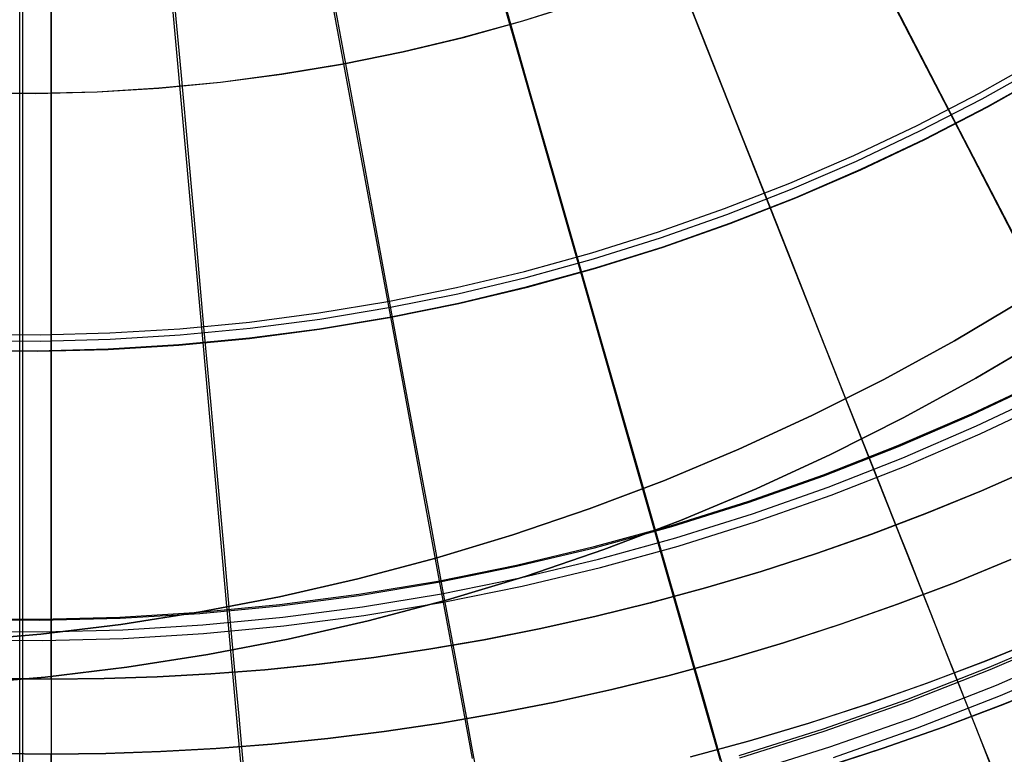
# Model space of a CAD drawing. Header units: millimetres. Extents: x 20498 to 21098, y 1199 to 1799.
# Tile 19 of 110: x 20798 to 20887, y 1277 to 1344. Entities that reach past the tile are written whole.
import ezdxf

# ---------------------------------------------------------------- set-up
doc = ezdxf.new("R2010")
doc.units = ezdxf.units.MM
doc.layers.add('Rico Pouf Ferm Living', color=7, linetype='Continuous', true_color=0x000000)

msp = doc.modelspace()

# ---------------------------------------------------------------- linework, layer by layer
at = {"layer": 'Rico Pouf Ferm Living'}
for p, q in [((20800.563, 1269.548, 65.239), (20800.563, 1728.9, 65.191)), ((20800.526, 1284.016, 0.022), (20800.526, 1714.445, -0.022)), ((20800.532, 1284.015, 10.805), (20800.532, 1714.444, 10.761)), ((20797.676, 1313.846, 52.876), (20797.674, 1499.302, 52.681)), ((20797.677, 1313.888, 54.876), (20797.678, 1498.894, 54.679)), ((20814.337, 1314.638, 54.885), (20797.715, 1498.895, 54.679)), ((20831.415, 1316.983, 54.897), (20797.752, 1498.901, 54.679)), ((20848.695, 1321.045, 54.912), (20797.79, 1498.91, 54.679)), ((20865.926, 1326.906, 54.931), (20797.827, 1498.923, 54.679)), ((20882.835, 1334.601, 54.953), (20797.864, 1498.94, 54.679)), ((20800.532, 1284.015, 10.805), (20800.532, 1392.898, 10.794)), ((20825.616, 1349.026, 406.197), (20827.045, 1341.3, 404.304)), ((20856.836, 1349.866, 404.334), (20859.711, 1342.603, 402.254)), ((20875.021, 1349.57, 402.274), (20878.587, 1342.674, 399.984)), ((20797.923, 1346.485, 406.18), (20797.921, 1338.628, 404.286)), ((20811.598, 1347.101, 406.187), (20812.303, 1339.276, 404.294)), ((20797.924, 1346.096, 408.136), (20797.923, 1338.201, 406.233)), ((20843.438, 1343.908, 54.524), (20848.803, 1345.59, 54.53)), ((20843.442, 1343.891, 52.524), (20848.808, 1345.573, 52.53)), ((20841.961, 1344.807, 404.318), (20844.11, 1337.296, 402.238)), ((20838.017, 1342.413, 54.519), (20843.438, 1343.908, 54.524)), ((20838.021, 1342.396, 52.519), (20843.442, 1343.891, 52.524)), ((20832.548, 1341.108, 54.514), (20838.017, 1342.413, 54.519)), ((20832.551, 1341.09, 52.514), (20838.021, 1342.396, 52.519)), ((20859.711, 1342.603, 402.254), (20862.569, 1335.385, 399.963)), ((20878.587, 1342.674, 399.984), (20882.128, 1335.826, 397.458)), ((20827.036, 1339.993, 54.51), (20832.548, 1341.108, 54.514)), ((20827.039, 1339.975, 52.51), (20832.551, 1341.09, 52.514)), ((20827.045, 1341.3, 404.304), (20828.466, 1333.619, 402.224)), ((20884.961, 1337.32, 397.462), (20890.51, 1340.439, 397.47)), ((20812.303, 1339.276, 404.294), (20813.004, 1331.495, 402.213)), ((20821.49, 1339.07, 54.506), (20827.036, 1339.993, 54.51)), ((20821.491, 1339.052, 52.506), (20827.039, 1339.975, 52.51)), ((20885.232, 1336.818, 399.366), (20890.797, 1339.946, 399.374)), ((20885.7, 1336.113, 54.957), (20891.311, 1339.266, 54.965)), ((20885.72, 1336.077, 52.957), (20891.332, 1339.231, 52.966)), ((20797.921, 1338.628, 404.286), (20797.92, 1330.816, 402.205)), ((20810.317, 1337.804, 54.498), (20815.914, 1338.34, 54.502)), ((20810.317, 1337.786, 52.498), (20815.915, 1338.322, 52.502)), ((20815.914, 1338.34, 54.502), (20821.49, 1339.07, 54.506)), ((20815.915, 1338.322, 52.502), (20821.491, 1339.052, 52.506)), ((20793.459, 1337.347, 52.49), (20799.082, 1337.298, 52.492)), ((20793.461, 1337.365, 54.49), (20799.083, 1337.316, 54.492)), ((20797.923, 1338.201, 406.233), (20797.921, 1330.346, 404.14)), ((20799.082, 1337.298, 52.492), (20804.704, 1337.445, 52.495)), ((20799.083, 1337.316, 54.492), (20804.705, 1337.462, 54.495)), ((20804.704, 1337.445, 52.495), (20810.317, 1337.786, 52.498)), ((20804.705, 1337.462, 54.495), (20810.317, 1337.804, 54.498)), ((20844.11, 1337.296, 402.238), (20846.246, 1329.833, 399.946)), ((20879.308, 1334.397, 397.454), (20884.961, 1337.32, 397.462)), ((20879.561, 1333.886, 399.358), (20885.232, 1336.818, 399.366)), ((20879.984, 1333.156, 54.949), (20885.7, 1336.113, 54.957)), ((20880.002, 1333.119, 52.949), (20885.72, 1336.077, 52.957)), ((20882.128, 1335.826, 397.458), (20885.272, 1329.747, 394.982)), ((20862.569, 1335.385, 399.963), (20865.407, 1328.216, 397.436)), ((20873.557, 1331.671, 397.446), (20879.308, 1334.397, 397.454)), ((20873.792, 1331.151, 399.35), (20879.561, 1333.886, 399.358)), ((20894.051, 1312.909, 55.91), (20882.835, 1334.601, 54.953)), ((20828.466, 1333.619, 402.224), (20829.878, 1325.985, 399.931)), ((20874.168, 1330.4, 54.941), (20879.984, 1333.156, 54.949)), ((20874.185, 1330.362, 52.941), (20880.002, 1333.119, 52.949)), ((20813.004, 1331.495, 402.213), (20813.7, 1323.763, 399.92)), ((20867.715, 1329.146, 397.439), (20873.557, 1331.671, 397.446)), ((20867.932, 1328.619, 399.343), (20873.792, 1331.151, 399.35)), ((20797.92, 1330.816, 402.205), (20797.918, 1323.053, 399.911)), ((20797.921, 1330.346, 404.14), (20797.92, 1322.535, 401.832)), ((20868.26, 1327.847, 54.934), (20874.168, 1330.4, 54.941)), ((20868.276, 1327.809, 52.934), (20874.185, 1330.362, 52.941)), ((20846.246, 1329.833, 399.946), (20848.367, 1322.42, 397.418)), ((20885.272, 1329.747, 394.982), (20888.4, 1323.698, 392.284)), ((20861.789, 1326.826, 397.432), (20867.715, 1329.146, 397.439)), ((20861.987, 1326.291, 399.336), (20867.932, 1328.619, 399.343)), ((20862.267, 1325.5, 54.927), (20868.26, 1327.847, 54.934)), ((20862.281, 1325.462, 52.927), (20868.276, 1327.809, 52.934)), ((20865.407, 1328.216, 397.436), (20867.926, 1321.853, 394.96)), ((20855.785, 1324.712, 397.425), (20861.789, 1326.826, 397.432)), ((20874.915, 1304.201, 55.885), (20865.926, 1326.906, 54.931)), ((20829.878, 1325.985, 399.931), (20831.28, 1318.403, 397.403)), ((20855.965, 1324.172, 399.329), (20861.987, 1326.291, 399.336)), ((20856.196, 1323.363, 54.92), (20862.267, 1325.5, 54.927)), ((20856.209, 1323.324, 52.92), (20862.281, 1325.462, 52.927)), ((20849.712, 1322.809, 397.419), (20855.785, 1324.712, 397.425)), ((20849.874, 1322.262, 399.323), (20855.965, 1324.172, 399.329)), ((20797.918, 1323.053, 399.911), (20797.917, 1315.342, 397.382)), ((20813.7, 1323.763, 399.92), (20814.392, 1316.084, 397.391)), ((20850.055, 1321.438, 54.914), (20856.196, 1323.363, 54.92)), ((20850.066, 1321.399, 52.914), (20856.209, 1323.324, 52.92)), ((20797.92, 1322.535, 401.832), (20797.918, 1314.772, 399.286)), ((20843.577, 1321.117, 397.413), (20849.712, 1322.809, 397.419)), ((20843.719, 1320.565, 399.317), (20849.874, 1322.262, 399.323)), ((20848.367, 1322.42, 397.418), (20850.25, 1315.841, 394.941)), ((20843.85, 1319.727, 54.908), (20850.055, 1321.438, 54.914)), ((20843.86, 1319.687, 52.908), (20850.066, 1321.399, 52.914)), ((20867.926, 1321.853, 394.96), (20870.433, 1315.521, 392.261)), ((20837.386, 1319.639, 397.408), (20843.577, 1321.117, 397.413)), ((20837.509, 1319.083, 399.312), (20843.719, 1320.565, 399.317)), ((20855.414, 1297.568, 55.864), (20848.695, 1321.045, 54.912)), ((20831.148, 1318.377, 397.402), (20837.386, 1319.639, 397.408)), ((20837.59, 1318.233, 54.902), (20843.85, 1319.727, 54.908)), ((20837.599, 1318.193, 52.902), (20843.86, 1319.687, 52.908)), ((20831.252, 1317.817, 399.307), (20837.509, 1319.083, 399.312)), ((20889.004, 1318.546, 59.844), (20882.701, 1314.81, 59.841)), ((20882.701, 1314.81, 59.841), (20889.004, 1318.546, 59.844)), ((20824.87, 1317.333, 397.398), (20831.148, 1318.377, 397.402)), ((20824.955, 1316.769, 399.302), (20831.252, 1317.817, 399.307)), ((20831.28, 1318.403, 397.403), (20832.524, 1311.674, 394.925)), ((20831.282, 1316.957, 54.897), (20837.59, 1318.233, 54.902)), ((20831.289, 1316.916, 52.897), (20837.599, 1318.193, 52.902)), ((20818.559, 1316.506, 397.393), (20824.87, 1317.333, 397.398)), ((20818.625, 1315.94, 399.297), (20824.955, 1316.769, 399.302)), ((20824.933, 1315.9, 54.892), (20831.282, 1316.957, 54.897)), ((20824.939, 1315.86, 52.892), (20831.289, 1316.916, 52.897)), ((20835.859, 1292.971, 55.847), (20831.415, 1316.983, 54.897)), ((20805.871, 1315.513, 397.386), (20812.224, 1315.9, 397.389)), ((20812.224, 1315.9, 397.389), (20818.559, 1316.506, 397.393)), ((20812.269, 1315.331, 399.293), (20818.625, 1315.94, 399.297)), ((20814.392, 1316.084, 397.391), (20815.005, 1309.268, 394.913)), ((20818.552, 1315.065, 54.888), (20824.933, 1315.9, 54.892)), ((20818.556, 1315.024, 52.888), (20824.939, 1315.86, 52.892)), ((20793.145, 1315.403, 397.38), (20799.509, 1315.347, 397.382)), ((20797.917, 1315.342, 397.382), (20797.915, 1308.499, 394.903)), ((20799.509, 1315.347, 397.382), (20805.871, 1315.513, 397.386)), ((20805.897, 1314.944, 399.29), (20812.269, 1315.331, 399.293)), ((20812.145, 1314.451, 54.883), (20818.552, 1315.065, 54.888)), ((20812.147, 1314.41, 52.884), (20818.556, 1315.024, 52.888)), ((20850.25, 1315.841, 394.941), (20852.123, 1309.294, 392.241)), ((20870.433, 1315.521, 392.261), (20872.914, 1309.254, 389.34)), ((20884.644, 1311.395, 54.812), (20891.063, 1315.201, 54.816)), ((20891.063, 1315.201, 54.816), (20884.644, 1311.395, 54.812)), ((20793.131, 1314.833, 399.284), (20799.515, 1314.778, 399.286)), ((20797.918, 1314.772, 399.286), (20797.916, 1307.88, 396.79)), ((20799.287, 1313.893, 54.877), (20805.721, 1314.061, 54.88)), ((20799.515, 1314.778, 399.286), (20805.897, 1314.944, 399.29)), ((20805.721, 1314.061, 54.88), (20812.145, 1314.451, 54.883)), ((20805.722, 1314.019, 52.88), (20812.147, 1314.41, 52.884)), ((20816.532, 1290.317, 55.833), (20814.337, 1314.638, 54.885)), ((20882.701, 1314.81, 59.841), (20876.273, 1311.294, 59.837)), ((20876.273, 1311.294, 59.837), (20882.701, 1314.81, 59.841)), ((20792.849, 1313.907, 52.874), (20799.286, 1313.852, 52.877)), ((20792.852, 1313.949, 54.874), (20799.287, 1313.893, 54.877)), ((20797.677, 1289.368, 53.826), (20797.676, 1313.846, 52.876)), ((20797.678, 1289.468, 55.823), (20797.677, 1313.888, 54.876)), ((20799.286, 1313.852, 52.877), (20805.722, 1314.019, 52.88)), ((20832.524, 1311.674, 394.925), (20833.762, 1304.978, 392.225)), ((20878.097, 1307.814, 54.809), (20884.644, 1311.395, 54.812)), ((20884.644, 1311.395, 54.812), (20878.097, 1307.814, 54.809)), ((20876.273, 1311.294, 59.837), (20869.728, 1308.001, 59.834)), ((20869.728, 1308.001, 59.834), (20876.273, 1311.294, 59.837)), ((20884.242, 1308.154, 55.896), (20890.824, 1311.274, 55.905)), ((20884.284, 1308.063, 53.899), (20890.869, 1311.184, 53.908)), ((20884.708, 1307.051, 386.209), (20891.308, 1310.179, 386.218)), ((20815.005, 1309.268, 394.913), (20815.616, 1302.485, 392.212)), ((20852.123, 1309.294, 392.241), (20853.977, 1302.813, 389.32)), ((20872.914, 1309.254, 389.34), (20875.356, 1303.086, 386.198)), ((20885.03, 1306.341, 388.026), (20891.654, 1309.48, 388.035)), ((20797.915, 1308.499, 394.903), (20797.913, 1301.688, 392.203)), ((20797.916, 1307.88, 396.79), (20797.915, 1301.018, 394.069)), ((20869.728, 1308.001, 59.834), (20863.073, 1304.937, 59.83)), ((20863.073, 1304.937, 59.83), (20869.728, 1308.001, 59.834)), ((20871.43, 1304.46, 54.805), (20878.097, 1307.814, 54.809)), ((20878.097, 1307.814, 54.809), (20871.43, 1304.46, 54.805)), ((20877.556, 1305.265, 55.888), (20884.242, 1308.154, 55.896)), ((20877.595, 1305.173, 53.891), (20884.284, 1308.063, 53.899)), ((20878.004, 1304.154, 386.201), (20884.708, 1307.051, 386.209)), ((20878.301, 1303.433, 388.018), (20885.03, 1306.341, 388.026)), ((20870.774, 1302.61, 55.88), (20877.556, 1305.265, 55.888)), ((20870.809, 1302.516, 53.883), (20877.595, 1305.173, 53.891)), ((20833.762, 1304.978, 392.225), (20834.988, 1298.35, 389.303)), ((20863.073, 1304.937, 59.83), (20856.316, 1302.103, 59.826)), ((20856.316, 1302.103, 59.826), (20863.073, 1304.937, 59.83)), ((20864.652, 1301.339, 54.801), (20871.43, 1304.46, 54.805)), ((20871.43, 1304.46, 54.805), (20864.652, 1301.339, 54.801)), ((20878.933, 1294.052, 56.663), (20874.915, 1304.201, 55.885)), ((20871.204, 1301.491, 386.193), (20878.004, 1304.154, 386.201)), ((20871.475, 1300.76, 388.01), (20878.301, 1303.433, 388.018)), ((20885.145, 1301.159, 0.072), (20890.097, 1303.326, 0.075)), ((20890.1, 1303.326, 5.466), (20885.148, 1301.159, 5.463)), ((20885.151, 1301.158, 10.855), (20890.103, 1303.325, 10.858)), ((20885.151, 1301.158, 10.855), (20890.103, 1303.325, 10.858)), ((20890.103, 1303.325, 10.858), (20885.151, 1301.158, 10.855)), ((20890.106, 1303.325, 15.212), (20885.153, 1301.158, 15.209)), ((20890.108, 1303.324, 19.567), (20885.156, 1301.158, 19.564)), ((20815.616, 1302.485, 392.212), (20816.22, 1295.772, 389.29)), ((20853.977, 1302.813, 389.32), (20855.802, 1296.435, 386.177)), ((20863.904, 1300.191, 55.873), (20870.774, 1302.61, 55.88)), ((20863.935, 1300.096, 53.876), (20870.809, 1302.516, 53.883)), ((20875.356, 1303.086, 386.198), (20877.457, 1297.779, 383.256)), ((20797.913, 1301.688, 392.203), (20797.911, 1294.948, 389.28)), ((20856.316, 1302.103, 59.826), (20849.465, 1299.505, 59.822)), ((20849.465, 1299.505, 59.822), (20856.316, 1302.103, 59.826)), ((20797.915, 1301.018, 394.069), (20797.913, 1294.225, 391.123)), ((20857.77, 1298.454, 54.797), (20864.652, 1301.339, 54.801)), ((20864.652, 1301.339, 54.801), (20857.77, 1298.454, 54.797)), ((20864.315, 1299.066, 386.185), (20871.204, 1301.491, 386.193)), ((20864.561, 1298.326, 388.002), (20871.475, 1300.76, 388.01)), ((20880.164, 1299.126, 0.069), (20885.145, 1301.159, 0.072)), ((20885.148, 1301.159, 5.463), (20880.167, 1299.126, 5.461)), ((20880.17, 1299.125, 10.852), (20885.151, 1301.158, 10.855)), ((20880.17, 1299.125, 10.852), (20885.151, 1301.158, 10.855)), ((20885.151, 1301.158, 10.855), (20880.17, 1299.125, 10.852)), ((20885.153, 1301.158, 15.209), (20880.172, 1299.125, 15.207)), ((20885.156, 1301.158, 19.564), (20880.175, 1299.124, 19.561)), ((20856.954, 1298.013, 55.865), (20863.904, 1300.191, 55.873)), ((20856.982, 1297.917, 53.868), (20863.935, 1300.096, 53.876)), ((20849.465, 1299.505, 59.822), (20842.529, 1297.145, 59.818)), ((20842.529, 1297.145, 59.818), (20849.465, 1299.505, 59.822)), ((20857.346, 1296.882, 386.178), (20864.315, 1299.066, 386.185)), ((20875.159, 1297.226, 0.066), (20880.164, 1299.126, 0.069)), ((20880.167, 1299.126, 5.461), (20875.162, 1297.226, 5.458)), ((20875.166, 1297.225, 10.849), (20880.17, 1299.125, 10.852)), ((20875.166, 1297.225, 10.849), (20880.17, 1299.125, 10.852)), ((20880.17, 1299.125, 10.852), (20875.166, 1297.225, 10.849)), ((20880.172, 1299.125, 15.207), (20875.168, 1297.225, 15.204)), ((20880.175, 1299.124, 19.561), (20875.17, 1297.224, 19.558)), ((20834.988, 1298.35, 389.303), (20836.194, 1291.826, 386.159)), ((20849.932, 1296.077, 55.859), (20856.954, 1298.013, 55.865)), ((20850.792, 1295.807, 54.793), (20857.77, 1298.454, 54.797)), ((20857.77, 1298.454, 54.797), (20850.792, 1295.807, 54.793)), ((20857.566, 1296.134, 387.995), (20864.561, 1298.326, 388.002)), ((20842.529, 1297.145, 59.818), (20835.515, 1295.026, 59.814)), ((20835.515, 1295.026, 59.814), (20842.529, 1297.145, 59.818)), ((20849.957, 1295.98, 53.862), (20856.982, 1297.917, 53.868)), ((20858.418, 1287.074, 56.641), (20855.414, 1297.568, 55.864)), ((20870.137, 1295.46, 0.063), (20875.159, 1297.226, 0.066)), ((20875.162, 1297.226, 5.458), (20870.14, 1295.459, 5.455)), ((20870.143, 1295.459, 10.846), (20875.166, 1297.225, 10.849)), ((20870.143, 1295.459, 10.846), (20875.166, 1297.225, 10.849)), ((20875.166, 1297.225, 10.849), (20870.143, 1295.459, 10.846)), ((20875.168, 1297.225, 15.204), (20870.145, 1295.458, 15.201)), ((20875.17, 1297.224, 19.558), (20870.148, 1295.458, 19.555)), ((20877.457, 1297.779, 383.256), (20878.504, 1295.135, 381.7)), ((20850.305, 1294.94, 386.172), (20857.346, 1296.882, 386.178)), ((20855.802, 1296.435, 386.177), (20857.372, 1290.947, 383.234)), ((20816.22, 1295.772, 389.29), (20816.814, 1289.165, 386.146)), ((20842.848, 1294.386, 55.852), (20849.932, 1296.077, 55.859)), ((20842.869, 1294.288, 53.855), (20849.957, 1295.98, 53.862)), ((20843.727, 1293.403, 54.789), (20850.792, 1295.807, 54.793)), ((20850.792, 1295.807, 54.793), (20843.727, 1293.403, 54.789)), ((20850.5, 1294.185, 387.988), (20857.566, 1296.134, 387.995)), ((20865.101, 1293.825, 0.061), (20870.137, 1295.46, 0.063)), ((20870.14, 1295.459, 5.455), (20865.104, 1293.825, 5.452)), ((20865.107, 1293.824, 10.843), (20870.143, 1295.459, 10.846)), ((20865.107, 1293.824, 10.843), (20870.143, 1295.459, 10.846)), ((20870.143, 1295.459, 10.846), (20865.107, 1293.824, 10.843)), ((20870.145, 1295.458, 15.201), (20865.11, 1293.824, 15.198)), ((20870.148, 1295.458, 19.555), (20865.112, 1293.824, 19.553)), ((20797.911, 1294.948, 389.28), (20797.909, 1288.314, 386.135)), ((20835.515, 1295.026, 59.814), (20828.432, 1293.15, 59.81)), ((20828.432, 1293.15, 59.81), (20835.515, 1295.026, 59.814)), ((20835.709, 1292.941, 55.846), (20842.848, 1294.386, 55.852)), ((20843.201, 1293.245, 386.165), (20850.305, 1294.94, 386.172)), ((20878.504, 1295.135, 381.7), (20879.544, 1292.507, 380.087)), ((20882.688, 1292.798, 10.854), (20887.827, 1294.895, 10.857)), ((20887.829, 1294.895, 15.212), (20882.691, 1292.797, 15.209)), ((20887.831, 1294.894, 19.566), (20882.693, 1292.797, 19.563)), ((20797.913, 1294.225, 391.123), (20797.91, 1287.534, 387.952)), ((20835.726, 1292.843, 53.849), (20842.869, 1294.288, 53.855)), ((20843.37, 1292.483, 387.982), (20850.5, 1294.185, 387.988)), ((20860.057, 1292.323, 0.058), (20865.101, 1293.825, 0.061)), ((20865.104, 1293.825, 5.452), (20860.06, 1292.323, 5.449)), ((20860.063, 1292.322, 10.841), (20865.107, 1293.824, 10.843)), ((20860.063, 1292.322, 10.841), (20865.107, 1293.824, 10.843)), ((20865.107, 1293.824, 10.843), (20860.063, 1292.322, 10.841)), ((20865.11, 1293.824, 15.198), (20860.065, 1292.322, 15.195)), ((20865.112, 1293.824, 19.553), (20860.068, 1292.321, 19.55)), ((20880.961, 1288.928, 57.189), (20878.933, 1294.052, 56.663)), ((20828.432, 1293.15, 59.81), (20821.289, 1291.52, 59.806)), ((20821.289, 1291.52, 59.806), (20828.432, 1293.15, 59.81)), ((20828.524, 1291.746, 55.841), (20835.709, 1292.941, 55.846)), ((20828.538, 1291.646, 53.844), (20835.726, 1292.843, 53.849)), ((20837.846, 1282.238, 56.622), (20835.859, 1292.971, 55.847)), ((20836.043, 1291.796, 386.159), (20843.201, 1293.245, 386.165)), ((20836.584, 1291.245, 54.785), (20843.727, 1293.403, 54.789)), ((20843.727, 1293.403, 54.789), (20836.584, 1291.245, 54.785)), ((20877.525, 1290.838, 10.851), (20882.688, 1292.798, 10.854)), ((20882.691, 1292.797, 15.209), (20877.528, 1290.837, 15.206)), ((20882.693, 1292.797, 19.563), (20877.53, 1290.837, 19.56)), ((20821.302, 1290.8, 55.836), (20828.524, 1291.746, 55.841)), ((20828.839, 1290.597, 386.154), (20836.043, 1291.796, 386.159)), ((20836.185, 1291.03, 387.976), (20843.37, 1292.483, 387.982)), ((20836.194, 1291.826, 386.159), (20837.232, 1286.213, 383.217)), ((20855.01, 1290.952, 0.055), (20860.057, 1292.323, 0.058)), ((20860.06, 1292.323, 5.449), (20855.013, 1290.951, 5.446)), ((20855.016, 1290.951, 10.838), (20860.063, 1292.322, 10.841)), ((20855.016, 1290.951, 10.838), (20860.063, 1292.322, 10.841)), ((20860.063, 1292.322, 10.841), (20855.016, 1290.951, 10.838)), ((20860.065, 1292.322, 15.195), (20855.018, 1290.95, 15.192)), ((20860.068, 1292.321, 19.55), (20855.021, 1290.95, 19.547)), ((20879.544, 1292.507, 380.087), (20880.575, 1289.903, 378.419)), ((20814.052, 1290.106, 55.831), (20821.302, 1290.8, 55.836)), ((20821.289, 1291.52, 59.806), (20814.094, 1290.137, 59.802)), ((20814.094, 1290.137, 59.802), (20821.289, 1291.52, 59.806)), ((20821.312, 1290.7, 53.839), (20828.538, 1291.646, 53.844)), ((20828.954, 1289.827, 387.97), (20836.185, 1291.03, 387.976)), ((20829.37, 1289.334, 54.781), (20836.584, 1291.245, 54.785)), ((20836.584, 1291.245, 54.785), (20829.37, 1289.334, 54.781)), ((20849.963, 1289.71, 0.052), (20855.01, 1290.952, 0.055)), ((20855.013, 1290.951, 5.446), (20849.967, 1289.709, 5.443)), ((20849.97, 1289.709, 10.835), (20855.016, 1290.951, 10.838)), ((20849.97, 1289.709, 10.835), (20855.016, 1290.951, 10.838)), ((20855.016, 1290.951, 10.838), (20849.97, 1289.709, 10.835)), ((20855.018, 1290.95, 15.192), (20849.972, 1289.708, 15.189)), ((20855.021, 1290.95, 19.547), (20849.975, 1289.708, 19.544)), ((20857.372, 1290.947, 383.234), (20858.154, 1288.213, 381.678)), ((20872.344, 1289.015, 10.848), (20877.525, 1290.838, 10.851)), ((20877.528, 1290.837, 15.206), (20872.347, 1289.015, 15.203)), ((20877.53, 1290.837, 19.56), (20872.349, 1289.014, 19.557)), ((20806.781, 1289.664, 55.827), (20814.052, 1290.106, 55.831)), ((20806.784, 1289.563, 53.83), (20814.058, 1290.006, 53.834)), ((20814.094, 1290.137, 59.802), (20806.855, 1289.003, 59.797)), ((20806.855, 1289.003, 59.797), (20814.094, 1290.137, 59.802)), ((20814.058, 1290.006, 53.834), (20821.312, 1290.7, 53.839)), ((20817.514, 1279.446, 56.608), (20816.532, 1290.317, 55.833)), ((20821.597, 1289.649, 386.149), (20828.839, 1290.597, 386.154)), ((20880.575, 1289.903, 378.419), (20881.594, 1287.33, 376.696)), ((20792.213, 1289.437, 53.823), (20799.5, 1289.374, 53.826)), ((20792.217, 1289.537, 55.82), (20799.5, 1289.474, 55.824)), ((20797.677, 1278.405, 54.603), (20797.677, 1289.368, 53.826)), ((20797.679, 1278.553, 56.597), (20797.678, 1289.468, 55.823)), ((20799.5, 1289.474, 55.824), (20806.781, 1289.664, 55.827)), ((20799.5, 1289.374, 53.826), (20806.784, 1289.563, 53.83)), ((20806.855, 1289.003, 59.797), (20799.582, 1288.12, 59.793)), ((20799.582, 1288.12, 59.793), (20806.855, 1289.003, 59.797)), ((20814.327, 1288.953, 386.144), (20821.597, 1289.649, 386.149)), ((20816.814, 1289.165, 386.146), (20817.326, 1283.479, 383.202)), ((20821.686, 1288.875, 387.965), (20828.954, 1289.827, 387.97)), ((20822.095, 1287.674, 54.777), (20829.37, 1289.334, 54.781)), ((20829.37, 1289.334, 54.781), (20822.095, 1287.674, 54.777)), ((20844.924, 1288.596, 0.049), (20849.963, 1289.71, 0.052)), ((20849.967, 1289.709, 5.443), (20844.927, 1288.595, 5.44)), ((20844.93, 1288.595, 10.832), (20849.97, 1289.709, 10.835)), ((20844.93, 1288.595, 10.832), (20849.97, 1289.709, 10.835)), ((20849.97, 1289.709, 10.835), (20844.93, 1288.595, 10.832)), ((20849.972, 1289.708, 15.189), (20844.932, 1288.594, 15.186)), ((20849.975, 1289.708, 19.544), (20844.935, 1288.594, 19.541)), ((20867.149, 1287.329, 10.845), (20872.344, 1289.015, 10.848)), ((20872.347, 1289.015, 15.203), (20867.151, 1287.329, 15.2)), ((20872.349, 1289.014, 19.557), (20867.154, 1287.329, 19.554)), ((20799.582, 1288.12, 59.793), (20792.282, 1287.488, 59.789)), ((20792.282, 1287.488, 59.789), (20799.582, 1288.12, 59.793)), ((20792.433, 1288.383, 386.133), (20799.736, 1288.319, 386.136)), ((20797.909, 1288.314, 386.135), (20797.907, 1282.605, 383.192)), ((20799.736, 1288.319, 386.136), (20807.037, 1288.51, 386.14)), ((20807.037, 1288.51, 386.14), (20814.327, 1288.953, 386.144)), ((20807.072, 1287.731, 387.956), (20814.389, 1288.176, 387.961)), ((20814.389, 1288.176, 387.961), (20821.686, 1288.875, 387.965)), ((20839.894, 1287.609, 0.046), (20844.924, 1288.596, 0.049)), ((20844.927, 1288.595, 5.44), (20839.897, 1287.608, 5.437)), ((20839.9, 1287.607, 10.829), (20844.93, 1288.595, 10.832)), ((20839.9, 1287.607, 10.829), (20844.93, 1288.595, 10.832)), ((20844.93, 1288.595, 10.832), (20839.9, 1287.607, 10.829)), ((20844.932, 1288.594, 15.186), (20839.903, 1287.607, 15.183)), ((20844.935, 1288.594, 19.541), (20839.905, 1287.607, 19.538)), ((20858.154, 1288.213, 381.678), (20858.932, 1285.496, 380.065)), ((20882.943, 1283.924, 57.824), (20880.961, 1288.928, 57.189)), ((20885.858, 1285.099, 57.827), (20893.239, 1288.289, 57.836)), ((20885.944, 1284.892, 55.842), (20893.332, 1288.084, 55.851)), ((20792.414, 1287.604, 387.949), (20799.744, 1287.54, 387.953)), ((20797.91, 1287.534, 387.952), (20797.908, 1281.773, 384.982)), ((20799.744, 1287.54, 387.953), (20807.072, 1287.731, 387.956)), ((20814.766, 1286.265, 54.772), (20822.095, 1287.674, 54.777)), ((20822.095, 1287.674, 54.777), (20814.766, 1286.265, 54.772)), ((20834.88, 1286.746, 0.043), (20839.894, 1287.609, 0.046)), ((20839.897, 1287.608, 5.437), (20834.883, 1286.745, 5.434)), ((20834.886, 1286.745, 10.826), (20839.9, 1287.607, 10.829)), ((20834.886, 1286.745, 10.826), (20839.9, 1287.607, 10.829)), ((20839.9, 1287.607, 10.829), (20834.886, 1286.745, 10.826)), ((20839.903, 1287.607, 15.183), (20834.888, 1286.745, 15.18)), ((20839.905, 1287.607, 19.538), (20834.891, 1286.744, 19.535)), ((20861.945, 1285.78, 10.842), (20867.149, 1287.329, 10.845)), ((20867.151, 1287.329, 15.2), (20861.948, 1285.779, 15.197)), ((20867.154, 1287.329, 19.554), (20861.95, 1285.779, 19.551)), ((20881.594, 1287.33, 376.696), (20882.597, 1284.795, 374.919)), ((20885.521, 1285.679, 10.857), (20890.837, 1287.849, 10.86)), ((20890.868, 1287.844, 65.292), (20885.552, 1285.674, 65.289)), ((20829.884, 1286.006, 0.04), (20834.88, 1286.746, 0.043)), ((20834.883, 1286.745, 5.434), (20829.887, 1286.006, 5.431)), ((20829.89, 1286.005, 10.823), (20834.886, 1286.745, 10.826)), ((20829.89, 1286.005, 10.823), (20834.886, 1286.745, 10.826)), ((20834.886, 1286.745, 10.826), (20829.89, 1286.005, 10.823)), ((20834.888, 1286.745, 15.18), (20829.893, 1286.005, 15.177)), ((20834.891, 1286.744, 19.535), (20829.895, 1286.004, 19.532)), ((20859.934, 1281.776, 57.166), (20858.418, 1287.074, 56.641)), ((20886.514, 1283.485, 373.092), (20893.931, 1286.691, 373.102)), ((20807.393, 1285.111, 54.768), (20814.766, 1286.265, 54.772)), ((20814.766, 1286.265, 54.772), (20807.393, 1285.111, 54.768)), ((20824.912, 1285.387, 0.037), (20829.884, 1286.006, 0.04)), ((20829.887, 1286.006, 5.431), (20824.915, 1285.387, 5.428)), ((20824.918, 1285.386, 10.82), (20829.89, 1286.005, 10.823)), ((20824.918, 1285.386, 10.82), (20829.89, 1286.005, 10.823)), ((20829.89, 1286.005, 10.823), (20824.918, 1285.386, 10.82)), ((20829.893, 1286.005, 15.177), (20824.92, 1285.386, 15.174)), ((20829.895, 1286.004, 19.532), (20824.923, 1285.385, 19.529)), ((20837.232, 1286.213, 383.217), (20837.749, 1283.417, 381.66)), ((20856.738, 1284.365, 10.839), (20861.945, 1285.78, 10.842)), ((20861.948, 1285.779, 15.197), (20856.741, 1284.364, 15.194)), ((20861.95, 1285.779, 19.551), (20856.743, 1284.364, 19.548)), ((20858.932, 1285.496, 380.065), (20859.702, 1282.804, 378.397)), ((20880.18, 1283.652, 10.854), (20885.521, 1285.679, 10.857)), ((20885.552, 1285.674, 65.289), (20880.211, 1283.647, 65.286)), ((20886.9, 1282.546, 374.768), (20894.35, 1285.765, 374.778)), ((20799.985, 1284.211, 54.764), (20807.393, 1285.111, 54.768)), ((20807.393, 1285.111, 54.768), (20799.985, 1284.211, 54.764)), ((20810.171, 1284.23, 0.028), (20815.052, 1284.501, 0.031)), ((20815.055, 1284.501, 5.422), (20810.174, 1284.229, 5.42)), ((20810.177, 1284.229, 10.811), (20815.058, 1284.5, 10.814)), ((20810.177, 1284.229, 10.811), (20815.058, 1284.5, 10.814)), ((20815.058, 1284.5, 10.814), (20810.177, 1284.229, 10.811)), ((20815.06, 1284.5, 15.169), (20810.18, 1284.228, 15.166)), ((20815.063, 1284.499, 19.523), (20810.182, 1284.228, 19.52)), ((20815.052, 1284.501, 0.031), (20819.966, 1284.886, 0.034)), ((20819.969, 1284.886, 5.425), (20815.055, 1284.501, 5.422)), ((20815.058, 1284.5, 10.814), (20819.972, 1284.885, 10.817)), ((20815.058, 1284.5, 10.814), (20819.972, 1284.885, 10.817)), ((20819.972, 1284.885, 10.817), (20815.058, 1284.5, 10.814)), ((20819.975, 1284.885, 15.171), (20815.06, 1284.5, 15.169)), ((20819.977, 1284.884, 19.526), (20815.063, 1284.499, 19.523)), ((20819.966, 1284.886, 0.034), (20824.912, 1285.387, 0.037)), ((20824.915, 1285.387, 5.428), (20819.969, 1284.886, 5.425)), ((20819.972, 1284.885, 10.817), (20824.918, 1285.386, 10.82)), ((20819.972, 1284.885, 10.817), (20824.918, 1285.386, 10.82)), ((20824.918, 1285.386, 10.82), (20819.972, 1284.885, 10.817)), ((20824.92, 1285.386, 15.174), (20819.975, 1284.885, 15.171)), ((20824.923, 1285.385, 19.529), (20819.977, 1284.884, 19.526)), ((20878.371, 1282.168, 57.818), (20885.858, 1285.099, 57.827)), ((20878.45, 1281.957, 55.833), (20885.944, 1284.892, 55.842)), ((20882.597, 1284.795, 374.919), (20883.583, 1282.304, 373.089)), ((20792.55, 1283.568, 54.759), (20799.985, 1284.211, 54.764)), ((20799.985, 1284.211, 54.764), (20792.55, 1283.568, 54.759)), ((20795.724, 1284.069, 0.019), (20800.526, 1284.016, 0.022)), ((20800.529, 1284.015, 5.414), (20795.727, 1284.068, 5.411)), ((20800.532, 1284.015, 10.805), (20795.73, 1284.068, 10.802)), ((20800.532, 1284.015, 10.805), (20795.73, 1284.068, 10.802)), ((20800.532, 1284.015, 10.805), (20795.73, 1284.068, 10.802)), ((20800.535, 1284.014, 15.16), (20795.733, 1284.067, 15.157)), ((20795.735, 1284.067, 19.511), (20800.537, 1284.014, 19.514)), ((20800.526, 1284.016, 0.022), (20805.328, 1284.069, 0.025)), ((20800.526, 1284.016, 0.022), (20800.532, 1284.015, 10.805)), ((20805.331, 1284.068, 5.417), (20800.529, 1284.015, 5.414)), ((20800.532, 1284.015, 10.805), (20805.334, 1284.068, 10.808)), ((20800.532, 1284.015, 10.805), (20805.334, 1284.068, 10.808)), ((20805.334, 1284.068, 10.808), (20800.532, 1284.015, 10.805)), ((20800.537, 1284.014, 19.514), (20800.532, 1284.015, 10.805)), ((20805.337, 1284.067, 15.163), (20800.535, 1284.014, 15.16)), ((20805.339, 1284.067, 19.517), (20800.537, 1284.014, 19.514)), ((20800.537, 1277.209, 19.515), (20800.537, 1284.014, 19.514)), ((20805.328, 1284.069, 0.025), (20810.171, 1284.23, 0.028)), ((20810.174, 1284.229, 5.42), (20805.331, 1284.068, 5.417)), ((20805.334, 1284.068, 10.808), (20810.177, 1284.229, 10.811)), ((20805.334, 1284.068, 10.808), (20810.177, 1284.229, 10.811)), ((20810.177, 1284.229, 10.811), (20805.334, 1284.068, 10.808)), ((20810.18, 1284.228, 15.166), (20805.337, 1284.067, 15.163)), ((20810.182, 1284.228, 19.52), (20805.339, 1284.067, 19.517)), ((20851.533, 1283.083, 10.836), (20856.738, 1284.365, 10.839)), ((20856.741, 1284.364, 15.194), (20851.535, 1283.083, 15.191)), ((20856.743, 1284.364, 19.548), (20851.538, 1283.083, 19.545)), ((20874.82, 1281.766, 10.851), (20880.18, 1283.652, 10.854)), ((20880.211, 1283.647, 65.286), (20874.851, 1281.761, 65.283)), ((20883.966, 1281.339, 58.212), (20882.943, 1283.924, 57.824)), ((20887.098, 1281.724, 16.301), (20892.512, 1283.934, 16.304)), ((20892.524, 1283.932, 38.077), (20887.11, 1281.722, 38.074)), ((20887.123, 1281.72, 59.847), (20892.537, 1283.93, 59.85)), ((20817.326, 1283.479, 383.202), (20817.581, 1280.647, 381.645)), ((20837.749, 1283.417, 381.66), (20838.262, 1280.638, 380.047)), ((20846.334, 1281.934, 10.833), (20851.533, 1283.083, 10.836)), ((20851.535, 1283.083, 15.191), (20846.336, 1281.934, 15.188)), ((20851.538, 1283.083, 19.545), (20846.338, 1281.934, 19.542)), ((20859.702, 1282.804, 378.397), (20860.463, 1280.143, 376.673)), ((20878.99, 1280.54, 373.084), (20886.514, 1283.485, 373.092)), ((20797.907, 1282.605, 383.192), (20797.906, 1279.761, 381.635)), ((20838.849, 1276.82, 57.147), (20837.846, 1282.238, 56.622)), ((20841.145, 1280.916, 10.83), (20846.334, 1281.934, 10.833)), ((20846.336, 1281.934, 15.188), (20841.147, 1280.915, 15.185)), ((20846.338, 1281.934, 19.542), (20841.15, 1280.915, 19.539)), ((20870.787, 1279.498, 57.81), (20878.371, 1282.168, 57.818)), ((20870.858, 1279.285, 55.825), (20878.45, 1281.957, 55.833)), ((20879.344, 1279.587, 374.76), (20886.9, 1282.546, 374.768)), ((20883.583, 1282.304, 373.089), (20884.409, 1280.218, 371.484)), ((20797.908, 1281.773, 384.982), (20797.907, 1278.902, 383.409)), ((20835.972, 1280.026, 10.827), (20841.145, 1280.916, 10.83)), ((20841.147, 1280.915, 15.185), (20835.974, 1280.026, 15.182)), ((20841.15, 1280.915, 19.539), (20835.977, 1280.025, 19.536)), ((20861.415, 1276.602, 57.8), (20859.934, 1281.776, 57.166)), ((20869.446, 1280.022, 10.848), (20874.82, 1281.766, 10.851)), ((20874.851, 1281.761, 65.283), (20869.477, 1280.017, 65.28)), ((20881.658, 1279.659, 16.298), (20887.098, 1281.724, 16.301)), ((20887.11, 1281.722, 38.074), (20881.671, 1279.657, 38.071)), ((20881.683, 1279.655, 59.844), (20887.123, 1281.72, 59.847)), ((20884.992, 1278.748, 58.65), (20883.966, 1281.339, 58.212)), ((20817.581, 1280.647, 381.645), (20817.834, 1277.832, 380.032)), ((20830.818, 1279.263, 10.824), (20835.972, 1280.026, 10.827)), ((20835.974, 1280.026, 15.182), (20830.821, 1279.262, 15.179)), ((20835.977, 1280.025, 19.536), (20830.823, 1279.262, 19.533)), ((20838.262, 1280.638, 380.047), (20838.771, 1277.884, 378.378)), ((20860.463, 1280.143, 376.673), (20861.213, 1277.521, 374.896)), ((20864.063, 1278.419, 10.844), (20869.446, 1280.022, 10.848)), ((20869.477, 1280.017, 65.28), (20864.094, 1278.414, 65.276)), ((20871.368, 1277.857, 373.075), (20878.99, 1280.54, 373.084)), ((20884.409, 1280.218, 371.484), (20885.223, 1278.163, 369.833)), ((20797.906, 1279.761, 381.635), (20797.905, 1276.935, 380.021)), ((20818.009, 1273.958, 57.133), (20817.514, 1279.446, 56.608)), ((20825.689, 1278.624, 10.821), (20830.818, 1279.263, 10.824)), ((20830.821, 1279.262, 15.179), (20825.691, 1278.624, 15.176)), ((20830.823, 1279.262, 19.533), (20825.694, 1278.623, 19.53)), ((20863.115, 1277.093, 57.802), (20870.787, 1279.498, 57.81)), ((20863.178, 1276.878, 55.817), (20870.858, 1279.285, 55.825)), ((20871.689, 1276.892, 374.751), (20879.344, 1279.587, 374.76)), ((20876.199, 1277.739, 16.295), (20881.658, 1279.659, 16.298)), ((20881.671, 1279.657, 38.071), (20876.211, 1277.737, 38.068)), ((20876.224, 1277.735, 59.841), (20881.683, 1279.655, 59.844)), ((20797.678, 1272.861, 55.131), (20797.677, 1278.405, 54.603)), ((20797.679, 1273.043, 57.122), (20797.679, 1278.553, 56.597)), ((20797.907, 1278.902, 383.409), (20797.906, 1276.047, 381.779)), ((20820.587, 1278.107, 10.818), (20825.689, 1278.624, 10.821)), ((20825.691, 1278.624, 15.176), (20820.59, 1278.107, 15.173)), ((20825.694, 1278.623, 19.53), (20820.592, 1278.107, 19.527)), ((20858.677, 1276.955, 10.841), (20864.063, 1278.419, 10.844)), ((20864.094, 1278.414, 65.276), (20858.707, 1276.95, 65.273)), ((20886.011, 1276.173, 59.146), (20884.992, 1278.748, 58.65)), ((20805.486, 1277.264, 10.809), (20810.482, 1277.43, 10.812)), ((20810.485, 1277.43, 15.166), (20805.489, 1277.264, 15.163)), ((20810.487, 1277.429, 19.521), (20805.491, 1277.263, 19.518)), ((20810.482, 1277.43, 10.812), (20815.517, 1277.71, 10.815)), ((20815.52, 1277.71, 15.169), (20810.485, 1277.43, 15.166)), ((20815.522, 1277.709, 19.524), (20810.487, 1277.429, 19.521)), ((20815.517, 1277.71, 10.815), (20820.587, 1278.107, 10.818)), ((20820.59, 1278.107, 15.173), (20815.52, 1277.71, 15.169)), ((20820.592, 1278.107, 19.527), (20815.522, 1277.709, 19.524)), ((20817.834, 1277.832, 380.032), (20818.084, 1275.043, 378.363)), ((20838.771, 1277.884, 378.378), (20839.274, 1275.162, 376.655)), ((20861.213, 1277.521, 374.896), (20861.95, 1274.946, 373.066)), ((20863.658, 1275.44, 373.067), (20871.368, 1277.857, 373.075)), ((20870.725, 1275.963, 16.292), (20876.199, 1277.739, 16.295)), ((20876.211, 1277.737, 38.068), (20870.738, 1275.96, 38.065)), ((20870.75, 1275.958, 59.838), (20876.224, 1277.735, 59.841)), ((20885.223, 1278.163, 369.833), (20886.024, 1276.139, 368.136)), ((20800.532, 1277.209, 10.806), (20795.578, 1277.264, 10.803)), ((20800.535, 1277.209, 15.16), (20795.581, 1277.264, 15.157)), ((20795.583, 1277.263, 19.512), (20800.537, 1277.209, 19.515)), ((20800.532, 1277.209, 10.806), (20805.486, 1277.264, 10.809)), ((20800.537, 1277.209, 19.515), (20800.532, 1277.209, 10.806)), ((20800.532, 1269.554, 10.807), (20800.532, 1277.209, 10.806)), ((20805.489, 1277.264, 15.163), (20800.535, 1277.209, 15.16)), ((20805.491, 1277.263, 19.518), (20800.537, 1277.209, 19.515))]:
    msp.add_line(p, q, dxfattribs=at)

doc.saveas('drawing.dxf')
